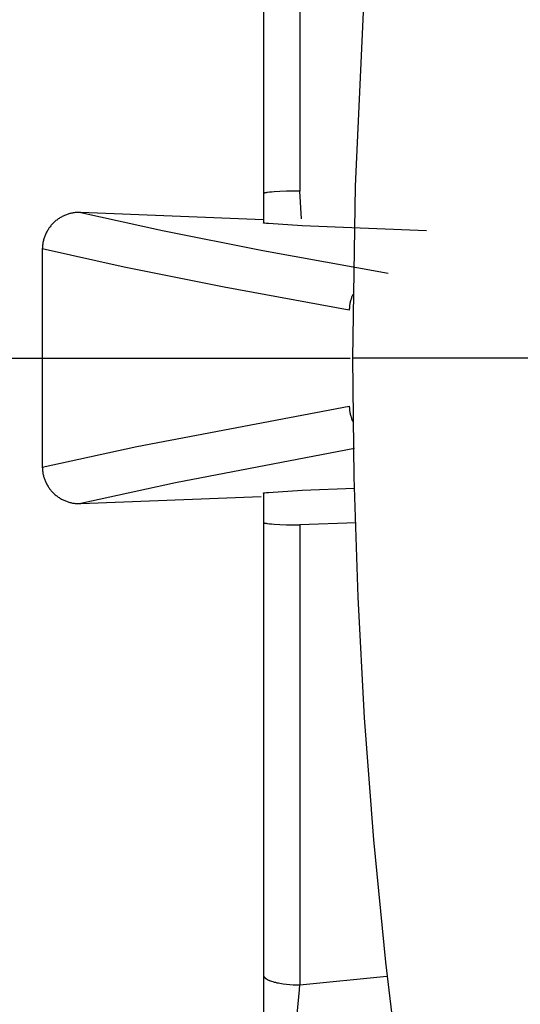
# Model space of a CAD drawing. Header units: millimetres. Extents: x -2637 to -1637, y 678 to 1678.
# Tile 234 of 256: x -2113.2 to -2106.46, y 1422.46 to 1435.71. Entities that reach past the tile are written whole.
import ezdxf

# ---------------------------------------------------------------- set-up
doc = ezdxf.new("R2010")
doc.units = ezdxf.units.MM
doc.layers.add('Make2D$B.SHOW mini', color=7, linetype='Continuous', true_color=0x000000)

msp = doc.modelspace()

# ---------------------------------------------------------------- linework, layer by layer
at = {"layer": 'Make2D$B.SHOW mini', "color": 18, "lineweight": -3, "true_color": 0x000000}
for points in [[(-2101.975, 1462.235), (-2103.008, 1459.857), (-2103.953, 1457.461), (-2104.809, 1455.051), (-2105.577, 1452.632), (-2106.257, 1450.209), (-2106.85, 1447.785), (-2107.359, 1445.366), (-2107.783, 1442.955), (-2108.126, 1440.557), (-2108.388, 1438.174), (-2108.573, 1435.811), (-2108.682, 1433.471), (-2108.717, 1431.156)], [(-2109.426, 1439.595), (-2109.426, 1433.403)], [(-2109.917, 1439.444), (-2109.917, 1433.369)], [(-2109.426, 1433.403), (-2109.608, 1433.4), (-2109.696, 1433.397), (-2109.774, 1433.393), (-2109.808, 1433.39), (-2109.837, 1433.387), (-2109.863, 1433.384), (-2109.873, 1433.383), (-2109.883, 1433.381), (-2109.891, 1433.38), (-2109.895, 1433.379), (-2109.898, 1433.378), (-2109.901, 1433.377), (-2109.904, 1433.377), (-2109.907, 1433.376), (-2109.908, 1433.376), (-2109.909, 1433.375), (-2109.91, 1433.375), (-2109.911, 1433.374), (-2109.912, 1433.374), (-2109.913, 1433.374), (-2109.913, 1433.373), (-2109.913, 1433.373), (-2109.914, 1433.373), (-2109.914, 1433.373), (-2109.914, 1433.373), (-2109.915, 1433.372), (-2109.915, 1433.372), (-2109.915, 1433.372), (-2109.916, 1433.372), (-2109.916, 1433.372), (-2109.916, 1433.371), (-2109.916, 1433.371), (-2109.916, 1433.371), (-2109.916, 1433.371), (-2109.917, 1433.371), (-2109.917, 1433.371), (-2109.917, 1433.37), (-2109.917, 1433.37), (-2109.917, 1433.37), (-2109.917, 1433.37), (-2109.917, 1433.37), (-2109.917, 1433.369), (-2109.917, 1433.369), (-2109.917, 1433.369)], [(-2109.917, 1433.369), (-2109.917, 1432.975)], [(-2109.407, 1433.029), (-2109.426, 1433.403)], [(-2112.379, 1433.115), (-2112.392, 1433.116), (-2112.405, 1433.116), (-2112.417, 1433.116), (-2112.43, 1433.115), (-2112.442, 1433.114), (-2112.454, 1433.113), (-2112.467, 1433.112), (-2112.479, 1433.11), (-2112.491, 1433.108), (-2112.503, 1433.105), (-2112.515, 1433.103), (-2112.526, 1433.1), (-2112.538, 1433.096), (-2112.55, 1433.093), (-2112.561, 1433.089), (-2112.573, 1433.085), (-2112.584, 1433.08), (-2112.596, 1433.076), (-2112.607, 1433.071), (-2112.618, 1433.065), (-2112.629, 1433.06), (-2112.64, 1433.054), (-2112.651, 1433.048), (-2112.662, 1433.041), (-2112.672, 1433.035), (-2112.683, 1433.028), (-2112.693, 1433.02), (-2112.703, 1433.013), (-2112.713, 1433.005), (-2112.722, 1432.997), (-2112.732, 1432.989), (-2112.741, 1432.98), (-2112.75, 1432.972), (-2112.759, 1432.963), (-2112.767, 1432.953), (-2112.776, 1432.944), (-2112.784, 1432.934), (-2112.792, 1432.924), (-2112.799, 1432.914), (-2112.807, 1432.904), (-2112.814, 1432.894), (-2112.82, 1432.883), (-2112.827, 1432.873), (-2112.833, 1432.862), (-2112.839, 1432.851), (-2112.845, 1432.84), (-2112.85, 1432.829), (-2112.855, 1432.818), (-2112.86, 1432.806), (-2112.865, 1432.795), (-2112.869, 1432.784), (-2112.873, 1432.772), (-2112.877, 1432.76), (-2112.88, 1432.749), (-2112.883, 1432.737), (-2112.886, 1432.725), (-2112.888, 1432.713), (-2112.89, 1432.701), (-2112.892, 1432.689), (-2112.894, 1432.676), (-2112.895, 1432.664), (-2112.896, 1432.651), (-2112.896, 1432.638), (-2112.897, 1432.625)], [(-2112.379, 1433.115), (-2111.276, 1432.872), (-2109.926, 1432.602), (-2108.237, 1432.296)], [(-2109.917, 1433.017), (-2112.379, 1433.115)], [(-2109.397, 1432.935), (-2109.85, 1432.965), (-2109.879, 1432.968), (-2109.9, 1432.971), (-2109.908, 1432.972), (-2109.911, 1432.972), (-2109.912, 1432.972), (-2109.913, 1432.973), (-2109.914, 1432.973), (-2109.915, 1432.973), (-2109.915, 1432.973), (-2109.916, 1432.973), (-2109.916, 1432.974), (-2109.916, 1432.974), (-2109.916, 1432.974), (-2109.916, 1432.974), (-2109.916, 1432.974), (-2109.917, 1432.974), (-2109.917, 1432.974), (-2109.917, 1432.974), (-2109.917, 1432.974), (-2109.917, 1432.974), (-2109.917, 1432.974), (-2109.917, 1432.974), (-2109.917, 1432.974), (-2109.917, 1432.974), (-2109.917, 1432.974), (-2109.917, 1432.974), (-2109.917, 1432.974), (-2109.917, 1432.974), (-2109.917, 1432.974), (-2109.917, 1432.974), (-2109.917, 1432.974), (-2109.917, 1432.974), (-2109.917, 1432.974), (-2109.917, 1432.974), (-2109.917, 1432.974), (-2109.917, 1432.974), (-2109.917, 1432.974), (-2109.917, 1432.974), (-2109.917, 1432.975), (-2109.917, 1432.975)], [(-2107.721, 1432.867), (-2109.397, 1432.935)], [(-2112.897, 1432.625), (-2112.897, 1429.687)], [(-2108.762, 1431.802), (-2110.447, 1432.11), (-2111.795, 1432.381), (-2112.897, 1432.625)], [(-2108.712, 1432.013), (-2108.717, 1432.004), (-2108.721, 1431.995), (-2108.726, 1431.984), (-2108.73, 1431.972), (-2108.734, 1431.961), (-2108.738, 1431.949), (-2108.742, 1431.938), (-2108.745, 1431.926), (-2108.748, 1431.914), (-2108.751, 1431.902), (-2108.753, 1431.89), (-2108.756, 1431.878), (-2108.757, 1431.866), (-2108.759, 1431.853), (-2108.76, 1431.841), (-2108.761, 1431.828), (-2108.762, 1431.815), (-2108.762, 1431.802)], [(-2118.717, 1431.156), (-2108.749, 1431.156)], [(-2108.717, 1431.156), (-2108.7, 1429.553), (-2108.648, 1427.938), (-2108.561, 1426.311), (-2108.436, 1424.672), (-2108.275, 1423.025), (-2108.076, 1421.368), (-2107.838, 1419.704), (-2107.56, 1418.034), (-2107.243, 1416.36), (-2106.885, 1414.681), (-2106.487, 1413.001), (-2106.046, 1411.319), (-2105.564, 1409.639), (-2105.04, 1407.96), (-2104.474, 1406.285), (-2103.864, 1404.616), (-2103.213, 1402.953), (-2102.518, 1401.299), (-2101.781, 1399.654)], [(-2106.275, 1431.156), (-2108.717, 1431.156)], [(-2112.897, 1429.687), (-2111.625, 1429.967), (-2108.762, 1430.51)], [(-2108.762, 1430.51), (-2108.762, 1430.497), (-2108.761, 1430.484), (-2108.76, 1430.471), (-2108.759, 1430.459), (-2108.757, 1430.446), (-2108.756, 1430.434), (-2108.753, 1430.422), (-2108.751, 1430.41), (-2108.748, 1430.398), (-2108.745, 1430.386), (-2108.742, 1430.374), (-2108.738, 1430.363), (-2108.734, 1430.351), (-2108.73, 1430.34), (-2108.726, 1430.328), (-2108.721, 1430.317), (-2108.715, 1430.304), (-2108.709, 1430.291)], [(-2108.691, 1429.937), (-2111.105, 1429.476), (-2112.379, 1429.197)], [(-2112.897, 1429.687), (-2112.896, 1429.674), (-2112.896, 1429.661), (-2112.895, 1429.648), (-2112.894, 1429.636), (-2112.892, 1429.623), (-2112.89, 1429.611), (-2112.888, 1429.599), (-2112.886, 1429.587), (-2112.883, 1429.575), (-2112.88, 1429.563), (-2112.876, 1429.551), (-2112.873, 1429.54), (-2112.869, 1429.528), (-2112.865, 1429.517), (-2112.86, 1429.505), (-2112.855, 1429.494), (-2112.85, 1429.483), (-2112.845, 1429.472), (-2112.839, 1429.461), (-2112.833, 1429.45), (-2112.827, 1429.439), (-2112.82, 1429.428), (-2112.813, 1429.418), (-2112.806, 1429.407), (-2112.799, 1429.397), (-2112.791, 1429.387), (-2112.784, 1429.377), (-2112.776, 1429.368), (-2112.767, 1429.358), (-2112.759, 1429.349), (-2112.75, 1429.34), (-2112.741, 1429.331), (-2112.732, 1429.323), (-2112.722, 1429.315), (-2112.712, 1429.307), (-2112.703, 1429.299), (-2112.692, 1429.291), (-2112.682, 1429.284), (-2112.672, 1429.277), (-2112.661, 1429.271), (-2112.651, 1429.264), (-2112.64, 1429.258), (-2112.629, 1429.252), (-2112.618, 1429.247), (-2112.607, 1429.241), (-2112.595, 1429.236), (-2112.584, 1429.232), (-2112.573, 1429.227), (-2112.561, 1429.223), (-2112.55, 1429.219), (-2112.538, 1429.216), (-2112.526, 1429.212), (-2112.514, 1429.209), (-2112.503, 1429.207), (-2112.491, 1429.204), (-2112.479, 1429.202), (-2112.467, 1429.2), (-2112.454, 1429.199), (-2112.442, 1429.198), (-2112.43, 1429.197), (-2112.417, 1429.196), (-2112.404, 1429.196), (-2112.392, 1429.196), (-2112.379, 1429.197)], [(-2109.917, 1429.338), (-2109.917, 1429.338), (-2109.917, 1429.338), (-2109.917, 1429.338), (-2109.917, 1429.338), (-2109.917, 1429.338), (-2109.917, 1429.338), (-2109.917, 1429.338), (-2109.917, 1429.338), (-2109.917, 1429.338), (-2109.917, 1429.338), (-2109.917, 1429.338), (-2109.917, 1429.338), (-2109.917, 1429.338), (-2109.917, 1429.338), (-2109.917, 1429.338), (-2109.917, 1429.338), (-2109.917, 1429.338), (-2109.917, 1429.338), (-2109.917, 1429.338), (-2109.917, 1429.338), (-2109.917, 1429.338), (-2109.917, 1429.338), (-2109.917, 1429.338), (-2109.917, 1429.338), (-2109.916, 1429.338), (-2109.916, 1429.338), (-2109.916, 1429.338), (-2109.916, 1429.338), (-2109.916, 1429.338), (-2109.916, 1429.339), (-2109.915, 1429.339), (-2109.915, 1429.339), (-2109.914, 1429.339), (-2109.913, 1429.339), (-2109.912, 1429.34), (-2109.911, 1429.34), (-2109.908, 1429.34), (-2109.9, 1429.341), (-2109.879, 1429.344), (-2109.85, 1429.347), (-2109.397, 1429.377)], [(-2109.397, 1429.377), (-2108.691, 1429.405)], [(-2112.379, 1429.197), (-2109.947, 1429.293)], [(-2109.917, 1429.338), (-2109.917, 1428.943)], [(-2109.917, 1428.943), (-2109.917, 1422.848)], [(-2109.917, 1428.943), (-2109.917, 1428.943), (-2109.917, 1428.943), (-2109.917, 1428.942), (-2109.917, 1428.942), (-2109.917, 1428.942), (-2109.917, 1428.942), (-2109.917, 1428.942), (-2109.917, 1428.942), (-2109.917, 1428.941), (-2109.916, 1428.941), (-2109.916, 1428.941), (-2109.916, 1428.941), (-2109.916, 1428.941), (-2109.916, 1428.94), (-2109.916, 1428.94), (-2109.915, 1428.94), (-2109.915, 1428.94), (-2109.915, 1428.94), (-2109.914, 1428.939), (-2109.914, 1428.939), (-2109.914, 1428.939), (-2109.913, 1428.939), (-2109.913, 1428.939), (-2109.913, 1428.938), (-2109.912, 1428.938), (-2109.911, 1428.938), (-2109.91, 1428.937), (-2109.909, 1428.937), (-2109.908, 1428.936), (-2109.907, 1428.936), (-2109.904, 1428.935), (-2109.901, 1428.935), (-2109.898, 1428.934), (-2109.895, 1428.933), (-2109.891, 1428.932), (-2109.883, 1428.931), (-2109.873, 1428.929), (-2109.863, 1428.928), (-2109.837, 1428.925), (-2109.808, 1428.922), (-2109.774, 1428.919), (-2109.696, 1428.915), (-2109.608, 1428.912), (-2109.426, 1428.909)], [(-2108.671, 1428.939), (-2109.426, 1428.909)], [(-2109.426, 1428.909), (-2109.426, 1422.717)], [(-2109.917, 1422.848), (-2109.917, 1422.847), (-2109.917, 1422.846), (-2109.917, 1422.845), (-2109.917, 1422.845), (-2109.917, 1422.844), (-2109.917, 1422.843), (-2109.917, 1422.843), (-2109.917, 1422.842), (-2109.917, 1422.841), (-2109.916, 1422.84), (-2109.916, 1422.84), (-2109.916, 1422.839), (-2109.916, 1422.838), (-2109.916, 1422.837), (-2109.916, 1422.837), (-2109.915, 1422.836), (-2109.915, 1422.835), (-2109.915, 1422.834), (-2109.914, 1422.834), (-2109.914, 1422.833), (-2109.914, 1422.832), (-2109.913, 1422.832), (-2109.913, 1422.831), (-2109.913, 1422.83), (-2109.912, 1422.829), (-2109.911, 1422.827), (-2109.91, 1422.826), (-2109.909, 1422.824), (-2109.908, 1422.823), (-2109.907, 1422.821), (-2109.906, 1422.82), (-2109.904, 1422.818), (-2109.903, 1422.817), (-2109.901, 1422.815), (-2109.9, 1422.814), (-2109.898, 1422.812), (-2109.897, 1422.811), (-2109.895, 1422.809), (-2109.893, 1422.808), (-2109.891, 1422.806), (-2109.889, 1422.805), (-2109.887, 1422.803), (-2109.883, 1422.8), (-2109.878, 1422.797), (-2109.873, 1422.794), (-2109.868, 1422.791), (-2109.863, 1422.788), (-2109.857, 1422.785), (-2109.851, 1422.783), (-2109.844, 1422.78), (-2109.837, 1422.777), (-2109.83, 1422.774), (-2109.823, 1422.772), (-2109.808, 1422.766), (-2109.791, 1422.761), (-2109.774, 1422.756), (-2109.756, 1422.752), (-2109.736, 1422.747), (-2109.716, 1422.743), (-2109.696, 1422.739), (-2109.652, 1422.733), (-2109.608, 1422.727), (-2109.562, 1422.723), (-2109.516, 1422.72), (-2109.47, 1422.718), (-2109.426, 1422.717)], [(-2109.917, 1422.848), (-2109.917, 1422.055)], [(-2109.426, 1422.717), (-2108.254, 1422.836)], [(-2109.472, 1422.176), (-2109.463, 1422.322), (-2109.433, 1422.652), (-2109.426, 1422.717)]]:
    msp.add_lwpolyline(points, dxfattribs=at)

doc.saveas('drawing.dxf')
